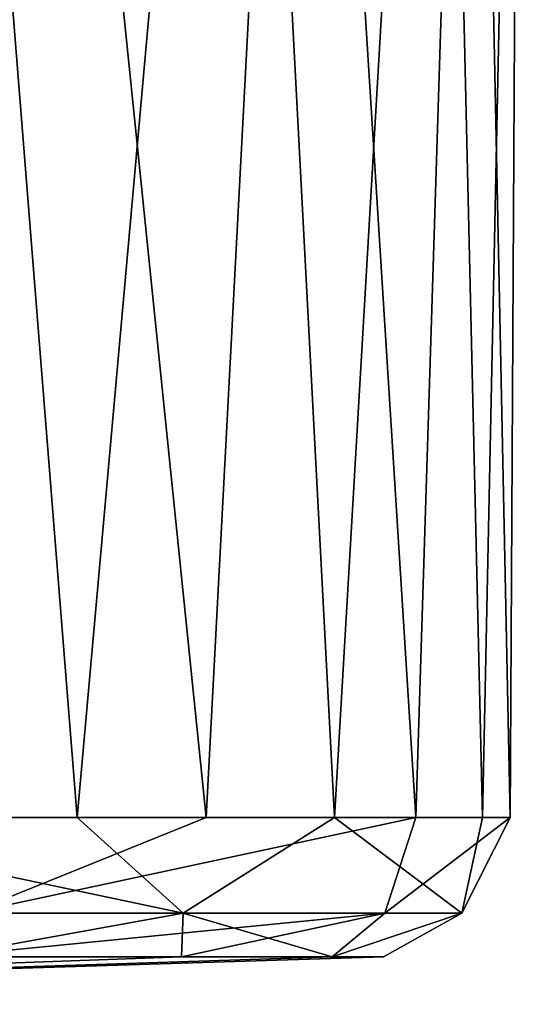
# Model space of a CAD drawing. Header units: metres. Extents: x -34 to 134, y -238 to 3.
# Tile 14 of 18: x 116.34 to 123.49, y -63.2 to -49.16. Entities that reach past the tile are written whole.
import ezdxf

# ---------------------------------------------------------------- set-up
doc = ezdxf.new("R2010")
doc.units = ezdxf.units.M
doc.layers.add('solid_509518_A225', color=7, linetype='CONTINUOUS')

msp = doc.modelspace()

# ---------------------------------------------------------------- linework, layer by layer
at = {"layer": 'solid_509518_A225'}
for points in [[(112.208855, -60.53664, 19.973579), (117.162422, -60.536694, 15.920072), (115.098015, -34.704201, 18.009552)], [(114.587135, -60.53764, -18.304403), (116.331665, -34.816803, -16.895161), (116.351334, -34.70512, -16.876686)], [(119.000832, -60.537464, -13.668897), (114.587135, -60.53764, -18.304403), (116.351334, -34.70512, -16.876686)], [(117.162422, -60.536694, 15.920072), (119.474434, -34.704281, 13.154332), (115.098015, -34.704201, 18.009552)], [(119.000832, -60.537464, -13.668897), (116.351334, -34.70512, -16.876686), (120.368065, -34.704937, -11.719934)], [(117.162422, -60.536694, 15.920072), (120.832733, -60.536793, 10.676269), (119.474434, -34.704281, 13.154332)], [(121.993805, -60.537277, -8.011093), (119.000832, -60.537464, -13.668897), (120.368065, -34.704937, -11.719934)], [(120.832733, -60.536793, 10.676269), (122.344124, -34.704407, 7.281421), (119.474434, -34.704281, 13.154332)], [(121.993805, -60.537277, -8.011093), (120.368065, -34.704937, -11.719934), (122.808922, -34.704746, -5.656235)], [(120.832733, -60.536793, 10.676269), (122.945335, -60.53693, 4.634286), (122.344124, -34.704407, 7.281421)], [(123.342247, -60.537094, -1.75407), (121.993805, -60.537277, -8.011093), (122.808922, -34.704746, -5.656235)], [(122.945335, -60.53693, 4.634286), (123.485046, -34.704563, 0.845232), (122.344124, -34.704407, 7.281421)], [(123.342247, -60.537094, -1.75407), (122.808922, -34.704746, -5.656235), (123.485046, -34.704563, 0.845232)], [(122.945335, -60.53693, 4.634286), (123.342247, -60.537094, -1.75407), (123.485046, -34.704563, 0.845232)], [(118.674355, -61.901371, 13.193323), (112.208855, -60.53664, 19.973579), (110.516022, -61.901276, 20.303082)], [(118.674355, -61.901371, 13.193323), (117.162422, -60.536694, 15.920072), (112.208855, -60.53664, 19.973579)], [(115.621994, -61.902206, -16.691387), (114.587135, -60.53764, -18.304403), (119.000832, -60.537464, -13.668897)], [(115.621994, -61.902206, -16.691387), (119.000832, -60.537464, -13.668897), (121.993805, -60.537277, -8.011093)], [(115.621994, -61.902206, -16.691387), (121.993805, -60.537277, -8.011093), (121.549423, -61.901894, -7.637515)], [(118.674355, -61.901371, 13.193323), (120.832733, -60.536793, 10.676269), (117.162422, -60.536694, 15.920072)], [(122.648994, -61.901596, 3.128076), (120.832733, -60.536793, 10.676269), (118.674355, -61.901371, 13.193323)], [(122.648994, -61.901596, 3.128076), (122.945335, -60.53693, 4.634286), (120.832733, -60.536793, 10.676269)], [(121.549423, -61.901894, -7.637515), (121.993805, -60.537277, -8.011093), (123.342247, -60.537094, -1.75407)], [(121.549423, -61.901894, -7.637515), (123.342247, -60.537094, -1.75407), (122.648994, -61.901596, 3.128076)], [(122.648994, -61.901596, 3.128076), (123.342247, -60.537094, -1.75407), (122.945335, -60.53693, 4.634286)], [(118.674355, -61.901371, 13.193323), (110.516022, -61.901276, 20.303082), (115.22728, -62.525658, 15.227558)], [(121.549423, -61.901894, -7.637515), (118.648758, -62.526314, -10.764001), (115.226852, -62.52647, -15.223392)], [(115.621994, -61.902206, -16.691387), (121.549423, -61.901894, -7.637515), (115.226852, -62.52647, -15.223392)], [(118.674355, -61.901371, 13.193323), (115.22728, -62.525658, 15.227558), (118.649063, -62.525738, 10.768072)], [(121.549423, -61.901894, -7.637515), (120.799896, -62.52615, -5.570905), (118.648758, -62.526314, -10.764001)], [(118.674355, -61.901371, 13.193323), (118.649063, -62.525738, 10.768072), (120.800056, -62.525852, 5.574916)], [(122.648994, -61.901596, 3.128076), (118.674355, -61.901371, 13.193323), (120.800056, -62.525852, 5.574916)], [(122.648994, -61.901596, 3.128076), (121.533661, -62.525993, 0.001995), (120.799896, -62.52615, -5.570905)], [(121.549423, -61.901894, -7.637515), (122.648994, -61.901596, 3.128076), (120.799896, -62.52615, -5.570905)], [(122.648994, -61.901596, 3.128076), (120.800056, -62.525852, 5.574916), (121.533661, -62.525993, 0.001995)], [(100.001595, -63.201885, 0.002316), (118.649063, -62.525738, 10.768072), (115.22728, -62.525658, 15.227558)], [(100.001595, -63.201885, 0.002316), (120.800056, -62.525852, 5.574916), (118.649063, -62.525738, 10.768072)], [(100.001595, -63.201885, 0.002316), (121.533661, -62.525993, 0.001995), (120.800056, -62.525852, 5.574916)], [(100.001595, -63.201885, 0.002316), (120.799896, -62.52615, -5.570905), (121.533661, -62.525993, 0.001995)], [(100.001595, -63.201885, 0.002316), (118.648758, -62.526314, -10.764001), (120.799896, -62.52615, -5.570905)], [(100.001595, -63.201885, 0.002316), (115.226852, -62.52647, -15.223392), (118.648758, -62.526314, -10.764001)]]:
    msp.add_3dface(points, dxfattribs=at)

doc.saveas('drawing.dxf')
